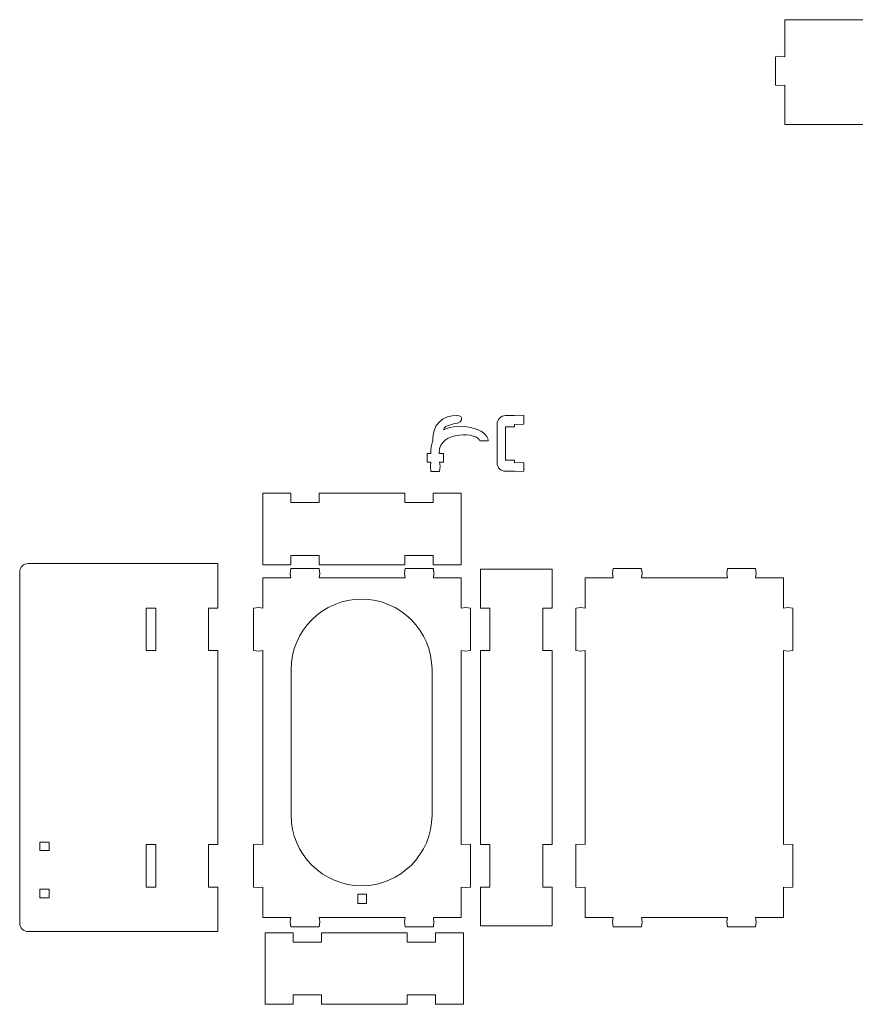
# Model space of a CAD drawing. Header units: centimetres. Extents: x -179 to 199, y -139 to 174.
# Tile 26 of 76: x -131 to -111, y 122 to 146. Entities that reach past the tile are written whole.
import ezdxf

# ---------------------------------------------------------------- set-up
doc = ezdxf.new("R2010")
doc.units = ezdxf.units.CM
doc.header["$MEASUREMENT"] = 0
doc.layers.add('Layer 1', color=7, linetype='Continuous')

msp = doc.modelspace()

# ---------------------------------------------------------------- linework, layer by layer
at = {"layer": 'Layer 1', "lineweight": 5}
for points, knots in [([(-112.80372, 145.77794), (-111.12228, 145.77794), (-109.44058, 145.77794), (-107.75889, 145.77794), (-107.75889, 145.77794), (-107.75889, 145.77794), (-107.75889, 144.88648), (-107.75889, 144.88648), (-107.75889, 144.88648), (-107.75889, 144.88648), (-107.65663, 144.90039), (-107.65663, 144.90039), (-107.65663, 144.90039), (-107.65663, 144.90039), (-107.53402, 144.88648), (-107.53402, 144.88648), (-107.53402, 144.88648), (-107.53402, 144.88648), (-107.53402, 144.20494), (-107.53402, 144.20494), (-107.53402, 144.20494), (-107.53402, 144.20494), (-107.65663, 144.19129), (-107.65663, 144.19129), (-107.65663, 144.19129), (-107.65663, 144.19129), (-107.75889, 144.20494), (-107.75889, 144.20494), (-107.75889, 144.20494), (-107.75889, 144.20494), (-107.75889, 143.25553), (-107.75889, 143.25553), (-107.75889, 143.25553), (-107.75889, 143.25553), (-107.94176, 143.25553), (-107.94176, 143.25553), (-107.94176, 143.25553), (-109.50163, 143.25553), (-111.06124, 143.25553), (-112.6211, 143.25553), (-112.6211, 143.25553), (-112.6211, 143.25553), (-112.80372, 143.25553), (-112.80372, 143.25553), (-112.80372, 143.25553), (-112.80372, 143.25553), (-112.80372, 144.20494), (-112.80372, 144.20494), (-112.80372, 144.20494), (-112.80372, 144.20494), (-112.90598, 144.19129), (-112.90598, 144.19129), (-112.90598, 144.19129), (-112.90598, 144.19129), (-113.02884, 144.20494), (-113.02884, 144.20494), (-113.02884, 144.20494), (-113.02884, 144.20494), (-113.02884, 144.88648), (-113.02884, 144.88648), (-113.02884, 144.88648), (-113.02884, 144.88648), (-112.90598, 144.90039), (-112.90598, 144.90039), (-112.90598, 144.90039), (-112.90598, 144.90039), (-112.80372, 144.88648), (-112.80372, 144.88648), (-112.80372, 144.88648), (-112.80372, 144.88648), (-112.80372, 145.77794), (-112.80372, 145.77794)], [0, 0, 0, 0, 0.05263158, 0.05263158, 0.05263158, 0.05263158, 0.10526316, 0.10526316, 0.10526316, 0.10526316, 0.15789474, 0.15789474, 0.15789474, 0.15789474, 0.21052632, 0.21052632, 0.21052632, 0.21052632, 0.26315789, 0.26315789, 0.26315789, 0.26315789, 0.31578947, 0.31578947, 0.31578947, 0.31578947, 0.36842105, 0.36842105, 0.36842105, 0.36842105, 0.42105263, 0.42105263, 0.42105263, 0.42105263, 0.47368421, 0.47368421, 0.47368421, 0.47368421, 0.52631579, 0.52631579, 0.52631579, 0.52631579, 0.57894737, 0.57894737, 0.57894737, 0.57894737, 0.63157895, 0.63157895, 0.63157895, 0.63157895, 0.68421053, 0.68421053, 0.68421053, 0.68421053, 0.73684211, 0.73684211, 0.73684211, 0.73684211, 0.78947368, 0.78947368, 0.78947368, 0.78947368, 0.84210526, 0.84210526, 0.84210526, 0.84210526, 0.89473684, 0.89473684, 0.89473684, 0.89473684, 1, 1, 1, 1]), ([(-121.11872, 135.12573), (-121.11872, 135.12573), (-121.10506, 135.02347), (-121.10506, 135.02347), (-121.10506, 135.02347), (-121.10506, 135.02347), (-121.11872, 134.90087), (-121.11872, 134.90087), (-121.11872, 134.90087), (-121.11872, 134.90087), (-121.32323, 134.90087), (-121.32323, 134.90087), (-121.32323, 134.90087), (-121.32323, 134.90087), (-121.33688, 135.02347), (-121.33688, 135.02347), (-121.33688, 135.02347), (-121.33688, 135.02347), (-121.32323, 135.12573), (-121.32323, 135.12573), (-121.32323, 135.12573), (-121.32323, 135.12573), (-121.41621, 135.12573), (-121.41621, 135.12573), (-121.41621, 135.12573), (-121.41621, 135.12573), (-121.41621, 135.33024), (-121.41621, 135.33024), (-121.41621, 135.33024), (-121.41621, 135.33024), (-121.32658, 135.33024), (-121.32658, 135.33024), (-121.32658, 135.33024), (-121.32658, 135.33024), (-121.32709, 135.34364), (-121.32709, 135.34364), (-121.32709, 135.34364), (-121.33121, 135.45079), (-121.31524, 135.54223), (-121.28434, 135.62001), (-121.28434, 135.62001), (-121.28434, 135.62001), (-121.28485, 135.61976), (-121.28485, 135.61976), (-121.28485, 135.61976), (-121.28485, 135.61976), (-121.27378, 135.75962), (-121.25575, 135.85286), (-121.25575, 135.85286), (-121.17796, 136.25545), (-120.66333, 136.28661), (-120.6064, 136.22248), (-120.6064, 136.22248), (-120.58245, 136.19569), (-120.56725, 136.09034), (-120.68161, 136.06639), (-120.68161, 136.06639), (-120.79572, 136.04243), (-120.98813, 135.99066), (-121.00925, 135.94327), (-121.00925, 135.94327), (-121.01517, 135.92962), (-121.02007, 135.91442), (-121.02393, 135.89871), (-121.02393, 135.89871), (-120.62108, 136.10502), (-119.9586, 135.92112), (-119.94676, 135.64165), (-119.94676, 135.64165), (-119.94676, 135.64165), (-119.94676, 135.63882), (-119.94676, 135.63882), (-119.94676, 135.63882), (-119.94676, 135.63882), (-120.1505, 135.63366), (-120.1505, 135.63366), (-120.1505, 135.63366), (-120.15925, 135.83818), (-121.14447, 135.90154), (-121.12335, 135.35085), (-121.12335, 135.35085), (-121.12335, 135.35085), (-121.12284, 135.3305), (-121.12284, 135.3305), (-121.12284, 135.3305), (-121.12284, 135.3305), (-121.02573, 135.3305), (-121.02573, 135.3305), (-121.02573, 135.3305), (-121.02573, 135.3305), (-121.02573, 135.12573), (-121.02573, 135.12573), (-121.02573, 135.12573), (-121.02573, 135.12573), (-121.11872, 135.12573), (-121.11872, 135.12573)], [0, 0, 0, 0, 0.04, 0.04, 0.04, 0.04, 0.08, 0.08, 0.08, 0.08, 0.12, 0.12, 0.12, 0.12, 0.16, 0.16, 0.16, 0.16, 0.2, 0.2, 0.2, 0.2, 0.24, 0.24, 0.24, 0.24, 0.28, 0.28, 0.28, 0.28, 0.32, 0.32, 0.32, 0.32, 0.36, 0.36, 0.36, 0.36, 0.4, 0.4, 0.4, 0.4, 0.44, 0.44, 0.44, 0.44, 0.48, 0.48, 0.48, 0.48, 0.52, 0.52, 0.52, 0.52, 0.56, 0.56, 0.56, 0.56, 0.6, 0.6, 0.6, 0.6, 0.64, 0.64, 0.64, 0.64, 0.68, 0.68, 0.68, 0.68, 0.72, 0.72, 0.72, 0.72, 0.76, 0.76, 0.76, 0.76, 0.8, 0.8, 0.8, 0.8, 0.84, 0.84, 0.84, 0.84, 0.88, 0.88, 0.88, 0.88, 0.92, 0.92, 0.92, 0.92, 1, 1, 1, 1])]:
    msp.add_open_spline(points, degree=3, knots=knots, dxfattribs=at)
at = {"layer": 'Layer 1', "lineweight": 15}
for points, knots in [([(-119.31055, 135.10744), (-119.31055, 135.10744), (-119.20855, 135.12109), (-119.20855, 135.12109), (-119.20855, 135.12109), (-119.20855, 135.12109), (-119.08569, 135.10744), (-119.08569, 135.10744), (-119.08569, 135.10744), (-119.08569, 135.10744), (-119.08569, 134.90293), (-119.08569, 134.90293), (-119.08569, 134.90293), (-119.08569, 134.90293), (-119.20855, 134.88928), (-119.20855, 134.88928), (-119.20855, 134.88928), (-119.20855, 134.88928), (-119.31055, 134.90293), (-119.31055, 134.90293), (-119.31055, 134.90293), (-119.31055, 134.90293), (-119.52691, 134.90293), (-119.52691, 134.90293), (-119.52691, 134.90293), (-119.63947, 134.90293), (-119.73142, 134.99488), (-119.73142, 135.10744), (-119.73142, 135.10744), (-119.73142, 135.10744), (-119.73142, 136.03934), (-119.73142, 136.03934), (-119.73142, 136.03934), (-119.73142, 136.1519), (-119.63947, 136.24411), (-119.52691, 136.24411), (-119.52691, 136.24411), (-119.52691, 136.24411), (-119.31055, 136.24411), (-119.31055, 136.24411), (-119.31055, 136.24411), (-119.31055, 136.24411), (-119.20855, 136.25751), (-119.20855, 136.25751), (-119.20855, 136.25751), (-119.20855, 136.25751), (-119.08569, 136.24411), (-119.08569, 136.24411), (-119.08569, 136.24411), (-119.08569, 136.24411), (-119.08569, 136.03934), (-119.08569, 136.03934), (-119.08569, 136.03934), (-119.08569, 136.03934), (-119.20855, 136.02569), (-119.20855, 136.02569), (-119.20855, 136.02569), (-119.20855, 136.02569), (-119.31055, 136.03934), (-119.31055, 136.03934), (-119.31055, 136.03934), (-119.31055, 136.03934), (-119.31055, 135.97624), (-119.31055, 135.97624), (-119.31055, 135.97624), (-119.31055, 135.97624), (-119.52717, 135.97624), (-119.52717, 135.97624), (-119.52717, 135.97624), (-119.52717, 135.97624), (-119.52717, 135.17055), (-119.52717, 135.17055), (-119.52717, 135.17055), (-119.52717, 135.17055), (-119.31055, 135.17055), (-119.31055, 135.17055), (-119.31055, 135.17055), (-119.31055, 135.17055), (-119.31055, 135.10744), (-119.31055, 135.10744)], [0, 0, 0, 0, 0.04761905, 0.04761905, 0.04761905, 0.04761905, 0.0952381, 0.0952381, 0.0952381, 0.0952381, 0.14285714, 0.14285714, 0.14285714, 0.14285714, 0.19047619, 0.19047619, 0.19047619, 0.19047619, 0.23809524, 0.23809524, 0.23809524, 0.23809524, 0.28571429, 0.28571429, 0.28571429, 0.28571429, 0.33333333, 0.33333333, 0.33333333, 0.33333333, 0.38095238, 0.38095238, 0.38095238, 0.38095238, 0.42857143, 0.42857143, 0.42857143, 0.42857143, 0.47619048, 0.47619048, 0.47619048, 0.47619048, 0.52380952, 0.52380952, 0.52380952, 0.52380952, 0.57142857, 0.57142857, 0.57142857, 0.57142857, 0.61904762, 0.61904762, 0.61904762, 0.61904762, 0.66666667, 0.66666667, 0.66666667, 0.66666667, 0.71428571, 0.71428571, 0.71428571, 0.71428571, 0.76190476, 0.76190476, 0.76190476, 0.76190476, 0.80952381, 0.80952381, 0.80952381, 0.80952381, 0.85714286, 0.85714286, 0.85714286, 0.85714286, 0.9047619, 0.9047619, 0.9047619, 0.9047619, 1, 1, 1, 1]), ([(-120.59842, 132.65431), (-120.59842, 132.65431), (-121.2694, 132.65431), (-121.2694, 132.65431), (-121.2694, 132.65431), (-121.2694, 132.65431), (-121.2694, 132.87917), (-121.2694, 132.87917), (-121.2694, 132.87917), (-121.2694, 132.87917), (-121.95119, 132.87917), (-121.95119, 132.87917), (-121.95119, 132.87917), (-121.95119, 132.87917), (-121.95119, 132.65431), (-121.95119, 132.65431), (-121.95119, 132.65431), (-121.95119, 132.65431), (-124.01822, 132.65431), (-124.01822, 132.65431), (-124.01822, 132.65431), (-124.01822, 132.65431), (-124.01822, 132.87917), (-124.01822, 132.87917), (-124.01822, 132.87917), (-124.01822, 132.87917), (-124.70002, 132.87917), (-124.70002, 132.87917), (-124.70002, 132.87917), (-124.70002, 132.87917), (-124.70002, 132.65431), (-124.70002, 132.65431), (-124.70002, 132.65431), (-124.70002, 132.65431), (-125.371, 132.65431), (-125.371, 132.65431), (-125.371, 132.65431), (-125.371, 132.65431), (-125.371, 134.37902), (-125.371, 134.37902), (-125.371, 134.37902), (-125.371, 134.37902), (-124.70002, 134.37902), (-124.70002, 134.37902), (-124.70002, 134.37902), (-124.70002, 134.37902), (-124.70002, 134.15416), (-124.70002, 134.15416), (-124.70002, 134.15416), (-124.70002, 134.15416), (-124.01822, 134.15416), (-124.01822, 134.15416), (-124.01822, 134.15416), (-124.01822, 134.15416), (-124.01822, 134.37902), (-124.01822, 134.37902), (-124.01822, 134.37902), (-124.01822, 134.37902), (-121.95119, 134.37902), (-121.95119, 134.37902), (-121.95119, 134.37902), (-121.95119, 134.37902), (-121.95119, 134.15416), (-121.95119, 134.15416), (-121.95119, 134.15416), (-121.95119, 134.15416), (-121.2694, 134.15416), (-121.2694, 134.15416), (-121.2694, 134.15416), (-121.2694, 134.15416), (-121.2694, 134.37902), (-121.2694, 134.37902), (-121.2694, 134.37902), (-121.2694, 134.37902), (-120.59842, 134.37902), (-120.59842, 134.37902), (-120.59842, 134.37902), (-120.59842, 134.37902), (-120.59842, 132.65431), (-120.59842, 132.65431)], [0, 0, 0, 0, 0.04761905, 0.04761905, 0.04761905, 0.04761905, 0.0952381, 0.0952381, 0.0952381, 0.0952381, 0.14285714, 0.14285714, 0.14285714, 0.14285714, 0.19047619, 0.19047619, 0.19047619, 0.19047619, 0.23809524, 0.23809524, 0.23809524, 0.23809524, 0.28571429, 0.28571429, 0.28571429, 0.28571429, 0.33333333, 0.33333333, 0.33333333, 0.33333333, 0.38095238, 0.38095238, 0.38095238, 0.38095238, 0.42857143, 0.42857143, 0.42857143, 0.42857143, 0.47619048, 0.47619048, 0.47619048, 0.47619048, 0.52380952, 0.52380952, 0.52380952, 0.52380952, 0.57142857, 0.57142857, 0.57142857, 0.57142857, 0.61904762, 0.61904762, 0.61904762, 0.61904762, 0.66666667, 0.66666667, 0.66666667, 0.66666667, 0.71428571, 0.71428571, 0.71428571, 0.71428571, 0.76190476, 0.76190476, 0.76190476, 0.76190476, 0.80952381, 0.80952381, 0.80952381, 0.80952381, 0.85714286, 0.85714286, 0.85714286, 0.85714286, 0.9047619, 0.9047619, 0.9047619, 0.9047619, 1, 1, 1, 1]), ([(-131.01727, 132.68239), (-131.01727, 132.68239), (-126.44946, 132.68239), (-126.44946, 132.68239), (-126.44946, 132.68239), (-126.44946, 132.68239), (-126.44946, 131.60959), (-126.44946, 131.60959), (-126.44946, 131.60959), (-126.44946, 131.60959), (-126.67458, 131.60959), (-126.67458, 131.60959), (-126.67458, 131.60959), (-126.67458, 131.60959), (-126.67458, 130.58677), (-126.67458, 130.58677), (-126.67458, 130.58677), (-126.67458, 130.58677), (-126.44946, 130.58677), (-126.44946, 130.58677), (-126.44946, 130.58677), (-126.44946, 130.58677), (-126.44946, 125.91541), (-126.44946, 125.91541), (-126.44946, 125.91541), (-126.44946, 125.91541), (-126.67458, 125.91541), (-126.67458, 125.91541), (-126.67458, 125.91541), (-126.67458, 125.91541), (-126.67458, 124.89259), (-126.67458, 124.89259), (-126.67458, 124.89259), (-126.67458, 124.89259), (-126.44946, 124.89259), (-126.44946, 124.89259), (-126.44946, 124.89259), (-126.44946, 124.89259), (-126.44946, 123.81979), (-126.44946, 123.81979), (-126.44946, 123.81979), (-126.44946, 123.81979), (-131.01727, 123.81979), (-131.01727, 123.81979), (-131.01727, 123.81979), (-131.12957, 123.81979), (-131.22178, 123.91149), (-131.22178, 124.02405), (-131.22178, 124.02405), (-131.22178, 124.02405), (-131.22178, 132.47787), (-131.22178, 132.47787), (-131.22178, 132.47787), (-131.22178, 132.59043), (-131.12957, 132.68239), (-131.01727, 132.68239)], [0, 0, 0, 0, 0.06666667, 0.06666667, 0.06666667, 0.06666667, 0.13333333, 0.13333333, 0.13333333, 0.13333333, 0.2, 0.2, 0.2, 0.2, 0.26666667, 0.26666667, 0.26666667, 0.26666667, 0.33333333, 0.33333333, 0.33333333, 0.33333333, 0.4, 0.4, 0.4, 0.4, 0.46666667, 0.46666667, 0.46666667, 0.46666667, 0.53333333, 0.53333333, 0.53333333, 0.53333333, 0.6, 0.6, 0.6, 0.6, 0.66666667, 0.66666667, 0.66666667, 0.66666667, 0.73333333, 0.73333333, 0.73333333, 0.73333333, 0.8, 0.8, 0.8, 0.8, 0.86666667, 0.86666667, 0.86666667, 0.86666667, 1, 1, 1, 1]), ([(-125.36739, 132.34136), (-125.36739, 132.34136), (-124.69641, 132.34136), (-124.69641, 132.34136), (-124.69641, 132.34136), (-124.69641, 132.34136), (-124.71007, 132.44387), (-124.71007, 132.44387), (-124.71007, 132.44387), (-124.71007, 132.44387), (-124.69641, 132.56648), (-124.69641, 132.56648), (-124.69641, 132.56648), (-124.69641, 132.56648), (-124.01462, 132.56648), (-124.01462, 132.56648), (-124.01462, 132.56648), (-124.01462, 132.56648), (-124.00122, 132.44387), (-124.00122, 132.44387), (-124.00122, 132.44387), (-124.00122, 132.44387), (-124.01462, 132.34136), (-124.01462, 132.34136), (-124.01462, 132.34136), (-124.01462, 132.34136), (-121.94759, 132.34136), (-121.94759, 132.34136), (-121.94759, 132.34136), (-121.94759, 132.34136), (-121.96124, 132.44387), (-121.96124, 132.44387), (-121.96124, 132.44387), (-121.96124, 132.44387), (-121.94759, 132.56648), (-121.94759, 132.56648), (-121.94759, 132.56648), (-121.94759, 132.56648), (-121.26579, 132.56648), (-121.26579, 132.56648), (-121.26579, 132.56648), (-121.26579, 132.56648), (-121.25214, 132.44387), (-121.25214, 132.44387), (-121.25214, 132.44387), (-121.25214, 132.44387), (-121.26579, 132.34136), (-121.26579, 132.34136), (-121.26579, 132.34136), (-121.26579, 132.34136), (-120.59507, 132.34136), (-120.59507, 132.34136), (-120.59507, 132.34136), (-120.59507, 132.34136), (-120.59507, 131.60959), (-120.59507, 131.60959), (-120.59507, 131.60959), (-120.59507, 131.60959), (-120.49281, 131.62299), (-120.49281, 131.62299), (-120.49281, 131.62299), (-120.49281, 131.62299), (-120.36995, 131.60959), (-120.36995, 131.60959), (-120.36995, 131.60959), (-120.36995, 131.60959), (-120.36995, 130.58677), (-120.36995, 130.58677), (-120.36995, 130.58677), (-120.36995, 130.58677), (-120.49281, 130.57312), (-120.49281, 130.57312), (-120.49281, 130.57312), (-120.49281, 130.57312), (-120.59507, 130.58677), (-120.59507, 130.58677), (-120.59507, 130.58677), (-120.59507, 130.58677), (-120.59507, 125.91541), (-120.59507, 125.91541), (-120.59507, 125.91541), (-120.59507, 125.91541), (-120.49281, 125.92881), (-120.49281, 125.92881), (-120.49281, 125.92881), (-120.49281, 125.92881), (-120.36995, 125.91541), (-120.36995, 125.91541), (-120.36995, 125.91541), (-120.36995, 125.91541), (-120.36995, 124.89259), (-120.36995, 124.89259), (-120.36995, 124.89259), (-120.36995, 124.89259), (-120.49281, 124.87894), (-120.49281, 124.87894), (-120.49281, 124.87894), (-120.49281, 124.87894), (-120.59507, 124.89259), (-120.59507, 124.89259), (-120.59507, 124.89259), (-120.59507, 124.89259), (-120.59507, 124.16056), (-120.59507, 124.16056), (-120.59507, 124.16056), (-120.59507, 124.16056), (-121.26579, 124.16056), (-121.26579, 124.16056), (-121.26579, 124.16056), (-121.26579, 124.16056), (-121.25214, 124.05831), (-121.25214, 124.05831), (-121.25214, 124.05831), (-121.25214, 124.05831), (-121.26579, 123.9357), (-121.26579, 123.9357), (-121.26579, 123.9357), (-121.26579, 123.9357), (-121.94759, 123.9357), (-121.94759, 123.9357), (-121.94759, 123.9357), (-121.94759, 123.9357), (-121.96124, 124.05831), (-121.96124, 124.05831), (-121.96124, 124.05831), (-121.96124, 124.05831), (-121.94759, 124.16056), (-121.94759, 124.16056), (-121.94759, 124.16056), (-121.94759, 124.16056), (-124.01462, 124.16056), (-124.01462, 124.16056), (-124.01462, 124.16056), (-124.01462, 124.16056), (-124.00122, 124.05831), (-124.00122, 124.05831), (-124.00122, 124.05831), (-124.00122, 124.05831), (-124.01462, 123.9357), (-124.01462, 123.9357), (-124.01462, 123.9357), (-124.01462, 123.9357), (-124.69641, 123.9357), (-124.69641, 123.9357), (-124.69641, 123.9357), (-124.69641, 123.9357), (-124.71007, 124.05831), (-124.71007, 124.05831), (-124.71007, 124.05831), (-124.71007, 124.05831), (-124.69641, 124.16056), (-124.69641, 124.16056), (-124.69641, 124.16056), (-124.69641, 124.16056), (-125.36739, 124.16056), (-125.36739, 124.16056), (-125.36739, 124.16056), (-125.36739, 124.16056), (-125.36739, 124.89259), (-125.36739, 124.89259), (-125.36739, 124.89259), (-125.36739, 124.89259), (-125.46939, 124.87894), (-125.46939, 124.87894), (-125.46939, 124.87894), (-125.46939, 124.87894), (-125.59226, 124.89259), (-125.59226, 124.89259), (-125.59226, 124.89259), (-125.59226, 124.89259), (-125.59226, 125.91541), (-125.59226, 125.91541), (-125.59226, 125.91541), (-125.59226, 125.91541), (-125.46939, 125.92881), (-125.46939, 125.92881), (-125.46939, 125.92881), (-125.46939, 125.92881), (-125.36739, 125.91541), (-125.36739, 125.91541), (-125.36739, 125.91541), (-125.36739, 125.91541), (-125.36739, 130.58677), (-125.36739, 130.58677), (-125.36739, 130.58677), (-125.36739, 130.58677), (-125.46939, 130.57312), (-125.46939, 130.57312), (-125.46939, 130.57312), (-125.46939, 130.57312), (-125.59226, 130.58677), (-125.59226, 130.58677), (-125.59226, 130.58677), (-125.59226, 130.58677), (-125.59226, 131.60959), (-125.59226, 131.60959), (-125.59226, 131.60959), (-125.59226, 131.60959), (-125.46939, 131.62299), (-125.46939, 131.62299), (-125.46939, 131.62299), (-125.46939, 131.62299), (-125.36739, 131.60959), (-125.36739, 131.60959), (-125.36739, 131.60959), (-125.36739, 131.60959), (-125.36739, 132.34136), (-125.36739, 132.34136)], [0, 0, 0, 0, 0.01886792, 0.01886792, 0.01886792, 0.01886792, 0.03773585, 0.03773585, 0.03773585, 0.03773585, 0.05660377, 0.05660377, 0.05660377, 0.05660377, 0.0754717, 0.0754717, 0.0754717, 0.0754717, 0.09433962, 0.09433962, 0.09433962, 0.09433962, 0.11320755, 0.11320755, 0.11320755, 0.11320755, 0.13207547, 0.13207547, 0.13207547, 0.13207547, 0.1509434, 0.1509434, 0.1509434, 0.1509434, 0.16981132, 0.16981132, 0.16981132, 0.16981132, 0.18867925, 0.18867925, 0.18867925, 0.18867925, 0.20754717, 0.20754717, 0.20754717, 0.20754717, 0.22641509, 0.22641509, 0.22641509, 0.22641509, 0.24528302, 0.24528302, 0.24528302, 0.24528302, 0.26415094, 0.26415094, 0.26415094, 0.26415094, 0.28301887, 0.28301887, 0.28301887, 0.28301887, 0.30188679, 0.30188679, 0.30188679, 0.30188679, 0.32075472, 0.32075472, 0.32075472, 0.32075472, 0.33962264, 0.33962264, 0.33962264, 0.33962264, 0.35849057, 0.35849057, 0.35849057, 0.35849057, 0.37735849, 0.37735849, 0.37735849, 0.37735849, 0.39622642, 0.39622642, 0.39622642, 0.39622642, 0.41509434, 0.41509434, 0.41509434, 0.41509434, 0.43396226, 0.43396226, 0.43396226, 0.43396226, 0.45283019, 0.45283019, 0.45283019, 0.45283019, 0.47169811, 0.47169811, 0.47169811, 0.47169811, 0.49056604, 0.49056604, 0.49056604, 0.49056604, 0.50943396, 0.50943396, 0.50943396, 0.50943396, 0.52830189, 0.52830189, 0.52830189, 0.52830189, 0.54716981, 0.54716981, 0.54716981, 0.54716981, 0.56603774, 0.56603774, 0.56603774, 0.56603774, 0.58490566, 0.58490566, 0.58490566, 0.58490566, 0.60377358, 0.60377358, 0.60377358, 0.60377358, 0.62264151, 0.62264151, 0.62264151, 0.62264151, 0.64150943, 0.64150943, 0.64150943, 0.64150943, 0.66037736, 0.66037736, 0.66037736, 0.66037736, 0.67924528, 0.67924528, 0.67924528, 0.67924528, 0.69811321, 0.69811321, 0.69811321, 0.69811321, 0.71698113, 0.71698113, 0.71698113, 0.71698113, 0.73584906, 0.73584906, 0.73584906, 0.73584906, 0.75471698, 0.75471698, 0.75471698, 0.75471698, 0.77358491, 0.77358491, 0.77358491, 0.77358491, 0.79245283, 0.79245283, 0.79245283, 0.79245283, 0.81132075, 0.81132075, 0.81132075, 0.81132075, 0.83018868, 0.83018868, 0.83018868, 0.83018868, 0.8490566, 0.8490566, 0.8490566, 0.8490566, 0.86792453, 0.86792453, 0.86792453, 0.86792453, 0.88679245, 0.88679245, 0.88679245, 0.88679245, 0.90566038, 0.90566038, 0.90566038, 0.90566038, 0.9245283, 0.9245283, 0.9245283, 0.9245283, 0.94339623, 0.94339623, 0.94339623, 0.94339623, 0.96226415, 0.96226415, 0.96226415, 0.96226415, 1, 1, 1, 1]), ([(-118.40544, 132.54587), (-118.40544, 132.54587), (-118.40544, 131.60959), (-118.40544, 131.60959), (-118.40544, 131.60959), (-118.40544, 131.60959), (-118.6303, 131.60959), (-118.6303, 131.60959), (-118.6303, 131.60959), (-118.6303, 131.60959), (-118.6303, 130.58677), (-118.6303, 130.58677), (-118.6303, 130.58677), (-118.6303, 130.58677), (-118.40544, 130.58677), (-118.40544, 130.58677), (-118.40544, 130.58677), (-118.40544, 130.58677), (-118.40544, 125.91541), (-118.40544, 125.91541), (-118.40544, 125.91541), (-118.40544, 125.91541), (-118.6303, 125.91541), (-118.6303, 125.91541), (-118.6303, 125.91541), (-118.6303, 125.91541), (-118.6303, 124.89259), (-118.6303, 124.89259), (-118.6303, 124.89259), (-118.6303, 124.89259), (-118.40544, 124.89259), (-118.40544, 124.89259), (-118.40544, 124.89259), (-118.40544, 124.89259), (-118.40544, 123.95579), (-118.40544, 123.95579), (-118.40544, 123.95579), (-118.40544, 123.95579), (-120.13015, 123.95579), (-120.13015, 123.95579), (-120.13015, 123.95579), (-120.13015, 123.95579), (-120.13015, 124.89259), (-120.13015, 124.89259), (-120.13015, 124.89259), (-120.13015, 124.89259), (-119.90529, 124.89259), (-119.90529, 124.89259), (-119.90529, 124.89259), (-119.90529, 124.89259), (-119.90529, 125.91541), (-119.90529, 125.91541), (-119.90529, 125.91541), (-119.90529, 125.91541), (-120.13015, 125.91541), (-120.13015, 125.91541), (-120.13015, 125.91541), (-120.13015, 125.91541), (-120.13015, 130.58677), (-120.13015, 130.58677), (-120.13015, 130.58677), (-120.13015, 130.58677), (-119.90529, 130.58677), (-119.90529, 130.58677), (-119.90529, 130.58677), (-119.90529, 130.58677), (-119.90529, 131.60959), (-119.90529, 131.60959), (-119.90529, 131.60959), (-119.90529, 131.60959), (-120.13015, 131.60959), (-120.13015, 131.60959), (-120.13015, 131.60959), (-120.13015, 131.60959), (-120.13015, 132.54587), (-120.13015, 132.54587), (-120.13015, 132.54587), (-120.13015, 132.54587), (-118.40544, 132.54587), (-118.40544, 132.54587)], [0, 0, 0, 0, 0.04761905, 0.04761905, 0.04761905, 0.04761905, 0.0952381, 0.0952381, 0.0952381, 0.0952381, 0.14285714, 0.14285714, 0.14285714, 0.14285714, 0.19047619, 0.19047619, 0.19047619, 0.19047619, 0.23809524, 0.23809524, 0.23809524, 0.23809524, 0.28571429, 0.28571429, 0.28571429, 0.28571429, 0.33333333, 0.33333333, 0.33333333, 0.33333333, 0.38095238, 0.38095238, 0.38095238, 0.38095238, 0.42857143, 0.42857143, 0.42857143, 0.42857143, 0.47619048, 0.47619048, 0.47619048, 0.47619048, 0.52380952, 0.52380952, 0.52380952, 0.52380952, 0.57142857, 0.57142857, 0.57142857, 0.57142857, 0.61904762, 0.61904762, 0.61904762, 0.61904762, 0.66666667, 0.66666667, 0.66666667, 0.66666667, 0.71428571, 0.71428571, 0.71428571, 0.71428571, 0.76190476, 0.76190476, 0.76190476, 0.76190476, 0.80952381, 0.80952381, 0.80952381, 0.80952381, 0.85714286, 0.85714286, 0.85714286, 0.85714286, 0.9047619, 0.9047619, 0.9047619, 0.9047619, 1, 1, 1, 1]), ([(-117.61082, 132.34136), (-117.61082, 132.34136), (-116.9401, 132.34136), (-116.9401, 132.34136), (-116.9401, 132.34136), (-116.9401, 132.34136), (-116.95375, 132.44387), (-116.95375, 132.44387), (-116.95375, 132.44387), (-116.95375, 132.44387), (-116.9401, 132.56648), (-116.9401, 132.56648), (-116.9401, 132.56648), (-116.9401, 132.56648), (-116.2583, 132.56648), (-116.2583, 132.56648), (-116.2583, 132.56648), (-116.2583, 132.56648), (-116.24465, 132.44387), (-116.24465, 132.44387), (-116.24465, 132.44387), (-116.24465, 132.44387), (-116.2583, 132.34136), (-116.2583, 132.34136), (-116.2583, 132.34136), (-116.2583, 132.34136), (-114.19102, 132.34136), (-114.19102, 132.34136), (-114.19102, 132.34136), (-114.19102, 132.34136), (-114.20467, 132.44387), (-114.20467, 132.44387), (-114.20467, 132.44387), (-114.20467, 132.44387), (-114.19102, 132.56648), (-114.19102, 132.56648), (-114.19102, 132.56648), (-114.19102, 132.56648), (-113.50948, 132.56648), (-113.50948, 132.56648), (-113.50948, 132.56648), (-113.50948, 132.56648), (-113.49582, 132.44387), (-113.49582, 132.44387), (-113.49582, 132.44387), (-113.49582, 132.44387), (-113.50948, 132.34136), (-113.50948, 132.34136), (-113.50948, 132.34136), (-113.50948, 132.34136), (-112.8385, 132.34136), (-112.8385, 132.34136), (-112.8385, 132.34136), (-112.8385, 132.34136), (-112.8385, 131.60959), (-112.8385, 131.60959), (-112.8385, 131.60959), (-112.8385, 131.60959), (-112.73624, 131.62299), (-112.73624, 131.62299), (-112.73624, 131.62299), (-112.73624, 131.62299), (-112.61363, 131.60959), (-112.61363, 131.60959), (-112.61363, 131.60959), (-112.61363, 131.60959), (-112.61363, 130.58677), (-112.61363, 130.58677), (-112.61363, 130.58677), (-112.61363, 130.58677), (-112.73624, 130.57312), (-112.73624, 130.57312), (-112.73624, 130.57312), (-112.73624, 130.57312), (-112.8385, 130.58677), (-112.8385, 130.58677), (-112.8385, 130.58677), (-112.8385, 130.58677), (-112.8385, 125.91541), (-112.8385, 125.91541), (-112.8385, 125.91541), (-112.8385, 125.91541), (-112.73624, 125.92881), (-112.73624, 125.92881), (-112.73624, 125.92881), (-112.73624, 125.92881), (-112.61363, 125.91541), (-112.61363, 125.91541), (-112.61363, 125.91541), (-112.61363, 125.91541), (-112.61363, 124.89259), (-112.61363, 124.89259), (-112.61363, 124.89259), (-112.61363, 124.89259), (-112.73624, 124.87894), (-112.73624, 124.87894), (-112.73624, 124.87894), (-112.73624, 124.87894), (-112.8385, 124.89259), (-112.8385, 124.89259), (-112.8385, 124.89259), (-112.8385, 124.89259), (-112.8385, 124.16056), (-112.8385, 124.16056), (-112.8385, 124.16056), (-112.8385, 124.16056), (-113.50948, 124.16056), (-113.50948, 124.16056), (-113.50948, 124.16056), (-113.50948, 124.16056), (-113.49582, 124.05831), (-113.49582, 124.05831), (-113.49582, 124.05831), (-113.49582, 124.05831), (-113.50948, 123.9357), (-113.50948, 123.9357), (-113.50948, 123.9357), (-113.50948, 123.9357), (-114.19102, 123.9357), (-114.19102, 123.9357), (-114.19102, 123.9357), (-114.19102, 123.9357), (-114.20467, 124.05831), (-114.20467, 124.05831), (-114.20467, 124.05831), (-114.20467, 124.05831), (-114.19102, 124.16056), (-114.19102, 124.16056), (-114.19102, 124.16056), (-114.19102, 124.16056), (-116.2583, 124.16056), (-116.2583, 124.16056), (-116.2583, 124.16056), (-116.2583, 124.16056), (-116.24465, 124.05831), (-116.24465, 124.05831), (-116.24465, 124.05831), (-116.24465, 124.05831), (-116.2583, 123.9357), (-116.2583, 123.9357), (-116.2583, 123.9357), (-116.2583, 123.9357), (-116.9401, 123.9357), (-116.9401, 123.9357), (-116.9401, 123.9357), (-116.9401, 123.9357), (-116.95375, 124.05831), (-116.95375, 124.05831), (-116.95375, 124.05831), (-116.95375, 124.05831), (-116.9401, 124.16056), (-116.9401, 124.16056), (-116.9401, 124.16056), (-116.9401, 124.16056), (-117.61082, 124.16056), (-117.61082, 124.16056), (-117.61082, 124.16056), (-117.61082, 124.16056), (-117.61082, 124.89259), (-117.61082, 124.89259), (-117.61082, 124.89259), (-117.61082, 124.89259), (-117.71308, 124.87894), (-117.71308, 124.87894), (-117.71308, 124.87894), (-117.71308, 124.87894), (-117.83594, 124.89259), (-117.83594, 124.89259), (-117.83594, 124.89259), (-117.83594, 124.89259), (-117.83594, 125.91541), (-117.83594, 125.91541), (-117.83594, 125.91541), (-117.83594, 125.91541), (-117.71308, 125.92881), (-117.71308, 125.92881), (-117.71308, 125.92881), (-117.71308, 125.92881), (-117.61082, 125.91541), (-117.61082, 125.91541), (-117.61082, 125.91541), (-117.61082, 125.91541), (-117.61082, 130.58677), (-117.61082, 130.58677), (-117.61082, 130.58677), (-117.61082, 130.58677), (-117.71308, 130.57312), (-117.71308, 130.57312), (-117.71308, 130.57312), (-117.71308, 130.57312), (-117.83594, 130.58677), (-117.83594, 130.58677), (-117.83594, 130.58677), (-117.83594, 130.58677), (-117.83594, 131.60959), (-117.83594, 131.60959), (-117.83594, 131.60959), (-117.83594, 131.60959), (-117.71308, 131.62299), (-117.71308, 131.62299), (-117.71308, 131.62299), (-117.71308, 131.62299), (-117.61082, 131.60959), (-117.61082, 131.60959), (-117.61082, 131.60959), (-117.61082, 131.60959), (-117.61082, 132.34136), (-117.61082, 132.34136)], [0, 0, 0, 0, 0.01886792, 0.01886792, 0.01886792, 0.01886792, 0.03773585, 0.03773585, 0.03773585, 0.03773585, 0.05660377, 0.05660377, 0.05660377, 0.05660377, 0.0754717, 0.0754717, 0.0754717, 0.0754717, 0.09433962, 0.09433962, 0.09433962, 0.09433962, 0.11320755, 0.11320755, 0.11320755, 0.11320755, 0.13207547, 0.13207547, 0.13207547, 0.13207547, 0.1509434, 0.1509434, 0.1509434, 0.1509434, 0.16981132, 0.16981132, 0.16981132, 0.16981132, 0.18867925, 0.18867925, 0.18867925, 0.18867925, 0.20754717, 0.20754717, 0.20754717, 0.20754717, 0.22641509, 0.22641509, 0.22641509, 0.22641509, 0.24528302, 0.24528302, 0.24528302, 0.24528302, 0.26415094, 0.26415094, 0.26415094, 0.26415094, 0.28301887, 0.28301887, 0.28301887, 0.28301887, 0.30188679, 0.30188679, 0.30188679, 0.30188679, 0.32075472, 0.32075472, 0.32075472, 0.32075472, 0.33962264, 0.33962264, 0.33962264, 0.33962264, 0.35849057, 0.35849057, 0.35849057, 0.35849057, 0.37735849, 0.37735849, 0.37735849, 0.37735849, 0.39622642, 0.39622642, 0.39622642, 0.39622642, 0.41509434, 0.41509434, 0.41509434, 0.41509434, 0.43396226, 0.43396226, 0.43396226, 0.43396226, 0.45283019, 0.45283019, 0.45283019, 0.45283019, 0.47169811, 0.47169811, 0.47169811, 0.47169811, 0.49056604, 0.49056604, 0.49056604, 0.49056604, 0.50943396, 0.50943396, 0.50943396, 0.50943396, 0.52830189, 0.52830189, 0.52830189, 0.52830189, 0.54716981, 0.54716981, 0.54716981, 0.54716981, 0.56603774, 0.56603774, 0.56603774, 0.56603774, 0.58490566, 0.58490566, 0.58490566, 0.58490566, 0.60377358, 0.60377358, 0.60377358, 0.60377358, 0.62264151, 0.62264151, 0.62264151, 0.62264151, 0.64150943, 0.64150943, 0.64150943, 0.64150943, 0.66037736, 0.66037736, 0.66037736, 0.66037736, 0.67924528, 0.67924528, 0.67924528, 0.67924528, 0.69811321, 0.69811321, 0.69811321, 0.69811321, 0.71698113, 0.71698113, 0.71698113, 0.71698113, 0.73584906, 0.73584906, 0.73584906, 0.73584906, 0.75471698, 0.75471698, 0.75471698, 0.75471698, 0.77358491, 0.77358491, 0.77358491, 0.77358491, 0.79245283, 0.79245283, 0.79245283, 0.79245283, 0.81132075, 0.81132075, 0.81132075, 0.81132075, 0.83018868, 0.83018868, 0.83018868, 0.83018868, 0.8490566, 0.8490566, 0.8490566, 0.8490566, 0.86792453, 0.86792453, 0.86792453, 0.86792453, 0.88679245, 0.88679245, 0.88679245, 0.88679245, 0.90566038, 0.90566038, 0.90566038, 0.90566038, 0.9245283, 0.9245283, 0.9245283, 0.9245283, 0.94339623, 0.94339623, 0.94339623, 0.94339623, 0.96226415, 0.96226415, 0.96226415, 0.96226415, 1, 1, 1, 1]), ([(-122.99385, 131.82544), (-122.06118, 131.82544), (-121.29824, 131.06251), (-121.29824, 130.12983), (-121.29824, 130.12983), (-121.29824, 130.12983), (-121.29824, 126.61859), (-121.29824, 126.61859), (-121.29824, 126.61859), (-121.29824, 125.68591), (-122.06118, 124.92272), (-122.99385, 124.92272), (-122.99385, 124.92272), (-123.92627, 124.92272), (-124.68946, 125.68591), (-124.68946, 126.61859), (-124.68946, 126.61859), (-124.68946, 126.61859), (-124.68946, 130.12983), (-124.68946, 130.12983), (-124.68946, 130.12983), (-124.68946, 131.06251), (-123.92627, 131.82544), (-122.99385, 131.82544)], [0, 0, 0, 0, 0.14285714, 0.14285714, 0.14285714, 0.14285714, 0.28571429, 0.28571429, 0.28571429, 0.28571429, 0.42857143, 0.42857143, 0.42857143, 0.42857143, 0.57142857, 0.57142857, 0.57142857, 0.57142857, 0.71428571, 0.71428571, 0.71428571, 0.71428571, 1, 1, 1, 1]), ([(-128.17443, 131.60959), (-128.17443, 131.60959), (-127.94931, 131.60959), (-127.94931, 131.60959), (-127.94931, 131.60959), (-127.94931, 131.60959), (-127.94931, 130.58677), (-127.94931, 130.58677), (-127.94931, 130.58677), (-127.94931, 130.58677), (-128.17443, 130.58677), (-128.17443, 130.58677), (-128.17443, 130.58677), (-128.17443, 130.58677), (-128.17443, 131.60959), (-128.17443, 131.60959)], [0, 0, 0, 0, 0.2, 0.2, 0.2, 0.2, 0.4, 0.4, 0.4, 0.4, 0.6, 0.6, 0.6, 0.6, 1, 1, 1, 1]), ([(-130.73832, 125.97646), (-130.73832, 125.97646), (-130.51346, 125.97646), (-130.51346, 125.97646), (-130.51346, 125.97646), (-130.51346, 125.97646), (-130.51346, 125.77194), (-130.51346, 125.77194), (-130.51346, 125.77194), (-130.51346, 125.77194), (-130.73832, 125.77194), (-130.73832, 125.77194), (-130.73832, 125.77194), (-130.73832, 125.77194), (-130.73832, 125.97646), (-130.73832, 125.97646)], [0, 0, 0, 0, 0.2, 0.2, 0.2, 0.2, 0.4, 0.4, 0.4, 0.4, 0.6, 0.6, 0.6, 0.6, 1, 1, 1, 1]), ([(-128.17443, 125.91541), (-128.17443, 125.91541), (-127.94931, 125.91541), (-127.94931, 125.91541), (-127.94931, 125.91541), (-127.94931, 125.91541), (-127.94931, 124.89259), (-127.94931, 124.89259), (-127.94931, 124.89259), (-127.94931, 124.89259), (-128.17443, 124.89259), (-128.17443, 124.89259), (-128.17443, 124.89259), (-128.17443, 124.89259), (-128.17443, 125.91541), (-128.17443, 125.91541)], [0, 0, 0, 0, 0.2, 0.2, 0.2, 0.2, 0.4, 0.4, 0.4, 0.4, 0.6, 0.6, 0.6, 0.6, 1, 1, 1, 1]), ([(-130.73832, 124.84004), (-130.73832, 124.84004), (-130.51346, 124.84004), (-130.51346, 124.84004), (-130.51346, 124.84004), (-130.51346, 124.84004), (-130.51346, 124.63553), (-130.51346, 124.63553), (-130.51346, 124.63553), (-130.51346, 124.63553), (-130.73832, 124.63553), (-130.73832, 124.63553), (-130.73832, 124.63553), (-130.73832, 124.63553), (-130.73832, 124.84004), (-130.73832, 124.84004)], [0, 0, 0, 0, 0.2, 0.2, 0.2, 0.2, 0.4, 0.4, 0.4, 0.4, 0.6, 0.6, 0.6, 0.6, 1, 1, 1, 1]), ([(-123.08323, 124.71847), (-123.08323, 124.71847), (-122.87897, 124.71847), (-122.87897, 124.71847), (-122.87897, 124.71847), (-122.87897, 124.71847), (-122.87897, 124.4936), (-122.87897, 124.4936), (-122.87897, 124.4936), (-122.87897, 124.4936), (-123.08323, 124.4936), (-123.08323, 124.4936), (-123.08323, 124.4936), (-123.08323, 124.4936), (-123.08323, 124.71847), (-123.08323, 124.71847)], [0, 0, 0, 0, 0.2, 0.2, 0.2, 0.2, 0.4, 0.4, 0.4, 0.4, 0.6, 0.6, 0.6, 0.6, 1, 1, 1, 1]), ([(-120.54072, 122.06881), (-120.54072, 122.06881), (-121.2117, 122.06881), (-121.2117, 122.06881), (-121.2117, 122.06881), (-121.2117, 122.06881), (-121.2117, 122.29367), (-121.2117, 122.29367), (-121.2117, 122.29367), (-121.2117, 122.29367), (-121.89324, 122.29367), (-121.89324, 122.29367), (-121.89324, 122.29367), (-121.89324, 122.29367), (-121.89324, 122.06881), (-121.89324, 122.06881), (-121.89324, 122.06881), (-121.89324, 122.06881), (-123.96053, 122.06881), (-123.96053, 122.06881), (-123.96053, 122.06881), (-123.96053, 122.06881), (-123.96053, 122.29367), (-123.96053, 122.29367), (-123.96053, 122.29367), (-123.96053, 122.29367), (-124.64232, 122.29367), (-124.64232, 122.29367), (-124.64232, 122.29367), (-124.64232, 122.29367), (-124.64232, 122.06881), (-124.64232, 122.06881), (-124.64232, 122.06881), (-124.64232, 122.06881), (-125.31305, 122.06881), (-125.31305, 122.06881), (-125.31305, 122.06881), (-125.31305, 122.06881), (-125.31305, 123.79352), (-125.31305, 123.79352), (-125.31305, 123.79352), (-125.31305, 123.79352), (-124.64232, 123.79352), (-124.64232, 123.79352), (-124.64232, 123.79352), (-124.64232, 123.79352), (-124.64232, 123.56866), (-124.64232, 123.56866), (-124.64232, 123.56866), (-124.64232, 123.56866), (-123.96053, 123.56866), (-123.96053, 123.56866), (-123.96053, 123.56866), (-123.96053, 123.56866), (-123.96053, 123.79352), (-123.96053, 123.79352), (-123.96053, 123.79352), (-123.96053, 123.79352), (-121.89324, 123.79352), (-121.89324, 123.79352), (-121.89324, 123.79352), (-121.89324, 123.79352), (-121.89324, 123.56866), (-121.89324, 123.56866), (-121.89324, 123.56866), (-121.89324, 123.56866), (-121.2117, 123.56866), (-121.2117, 123.56866), (-121.2117, 123.56866), (-121.2117, 123.56866), (-121.2117, 123.79352), (-121.2117, 123.79352), (-121.2117, 123.79352), (-121.2117, 123.79352), (-120.54072, 123.79352), (-120.54072, 123.79352), (-120.54072, 123.79352), (-120.54072, 123.79352), (-120.54072, 122.06881), (-120.54072, 122.06881)], [0, 0, 0, 0, 0.04761905, 0.04761905, 0.04761905, 0.04761905, 0.0952381, 0.0952381, 0.0952381, 0.0952381, 0.14285714, 0.14285714, 0.14285714, 0.14285714, 0.19047619, 0.19047619, 0.19047619, 0.19047619, 0.23809524, 0.23809524, 0.23809524, 0.23809524, 0.28571429, 0.28571429, 0.28571429, 0.28571429, 0.33333333, 0.33333333, 0.33333333, 0.33333333, 0.38095238, 0.38095238, 0.38095238, 0.38095238, 0.42857143, 0.42857143, 0.42857143, 0.42857143, 0.47619048, 0.47619048, 0.47619048, 0.47619048, 0.52380952, 0.52380952, 0.52380952, 0.52380952, 0.57142857, 0.57142857, 0.57142857, 0.57142857, 0.61904762, 0.61904762, 0.61904762, 0.61904762, 0.66666667, 0.66666667, 0.66666667, 0.66666667, 0.71428571, 0.71428571, 0.71428571, 0.71428571, 0.76190476, 0.76190476, 0.76190476, 0.76190476, 0.80952381, 0.80952381, 0.80952381, 0.80952381, 0.85714286, 0.85714286, 0.85714286, 0.85714286, 0.9047619, 0.9047619, 0.9047619, 0.9047619, 1, 1, 1, 1])]:
    msp.add_open_spline(points, degree=3, knots=knots, dxfattribs=at)

doc.saveas('drawing.dxf')
